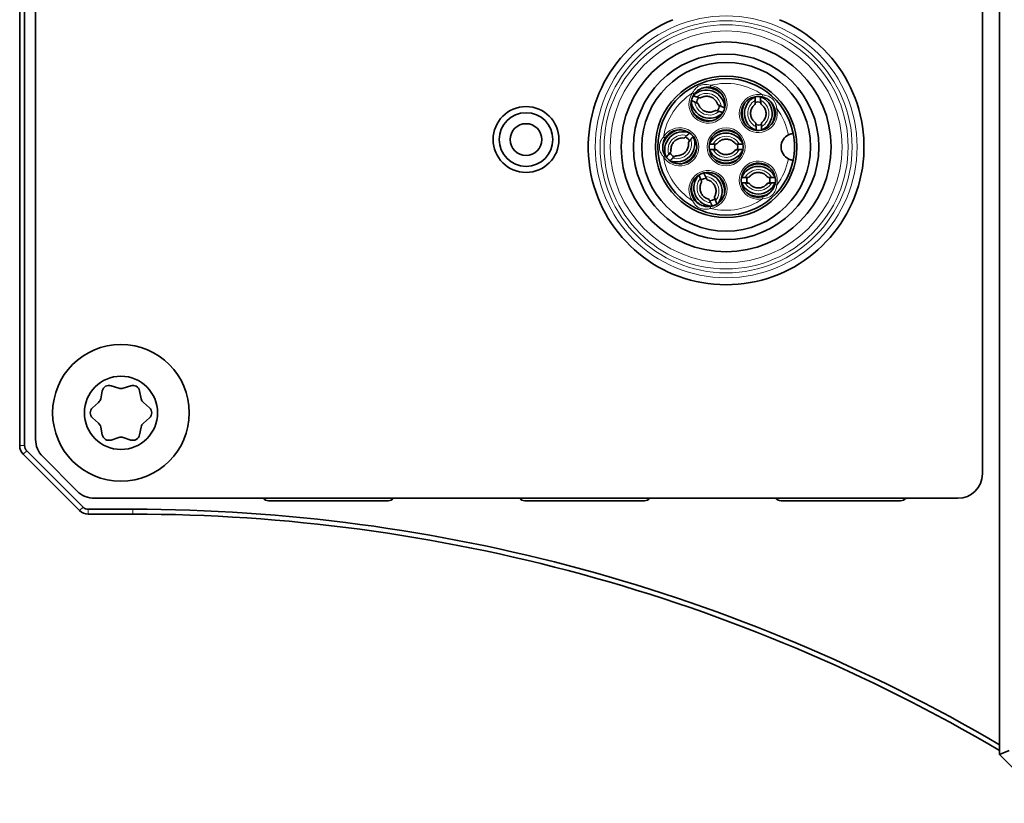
# Model space of a CAD drawing. Header units: millimetres. Extents: x 10 to 830, y 10 to 584.
# Tile 14 of 24: x 618 to 659, y 275 to 307. Entities that reach past the tile are written whole.
import ezdxf

# ---------------------------------------------------------------- set-up
doc = ezdxf.new("R2010")
doc.units = ezdxf.units.MM
doc.header["$LTSCALE"] = 2
doc.layers.add('Sichtbar (ISO)', color=7, linetype='Continuous', lineweight=35)
doc.layers.add('Sichtbar schmal (ISO)', color=7, linetype='Continuous', lineweight=18)

msp = doc.modelspace()

# ---------------------------------------------------------------- linework, layer by layer
at = {"layer": 'Sichtbar (ISO)'}
for p, q in [((658.58999773, 276.86999977), (658.58999773, 342.86999977)), ((618.43999773, 330.21289299), (618.43999773, 289.52710656)), ((618.63999773, 289.52710656), (618.63999773, 330.21289299)), ((619.08999773, 329.95578621), (619.08999773, 289.78421334)), ((657.88999773, 288.36999977), (657.88999773, 328.12837993)), ((621.76003751, 291.45106483), (621.82648491, 291.77387844)), ((622.18897226, 291.98316061), (622.50176075, 291.87929894)), ((622.67823472, 291.87929894), (622.99102321, 291.98316061)), ((623.35351055, 291.77387844), (623.41995795, 291.45106483)), ((621.42545943, 291.07928194), (621.67180052, 291.29823388)), ((623.50819494, 291.29823388), (623.75453603, 291.07928194)), ((621.67180052, 290.44176567), (621.42545943, 290.66071761)), ((623.75453603, 290.66071761), (623.50819494, 290.44176567)), ((621.82648491, 289.96612111), (621.76003751, 290.28893472)), ((623.41995795, 290.28893472), (623.35351055, 289.96612111)), ((622.50176075, 289.86070061), (622.18897226, 289.75683894)), ((622.99102321, 289.75683894), (622.67823472, 289.86070061)), ((621.03497248, 287.00786774), (618.7278657, 289.31497452)), ((618.58644434, 289.17355317), (620.89355112, 286.86644638)), ((620.79710451, 287.66289299), (619.38289095, 289.07710656)), ((621.50421129, 287.36999977), (656.88999773, 287.36999977)), ((623.07250171, 286.91999977), (621.24710451, 286.91999977)), ((633.53999773, 287.26999977), (628.63999773, 287.26999977)), ((644.03999773, 287.26999977), (639.13999773, 287.26999977)), ((654.53999773, 287.26999977), (649.63999773, 287.26999977)), ((621.24710451, 286.71999977), (623.07250171, 286.71999977)), ((658.98999773, 277.0356852), (658.58999773, 276.86999977)), ((660.58999773, 274.86999977), (658.58999773, 276.86999977))]:
    msp.add_line(p, q, dxfattribs=at)
for centre, radius in [((647.38999773, 301.76999977), 4.3), ((647.38999773, 301.76999977), 3.8), ((647.38999773, 301.76999977), 3.4585), ((647.38999773, 301.76999977), 2.9), ((639.18999773, 302.06999977), 1.35), ((639.18999773, 302.06999977), 1.1), ((639.18999773, 302.06999977), 0.65), ((647.38999773, 301.76999977), 0.7), ((622.58999773, 290.86999977), 2.8), ((622.58999773, 290.86999977), 1.5)]:
    msp.add_circle(centre, radius, dxfattribs=at)
for centre, radius, start, end in [((647.38999773, 301.76999977), 5.65, 112.74028705, 67.25971295), ((647.38999773, 301.76999977), 2.8, 11.272700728, 348.727299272), ((646.64760828, 303.51895923), 0.7, 143.964167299, 82.035844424), ((648.70984873, 303.13674577), 0.7, 76.964167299, 15.035844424), ((646.6613678, 303.55330285), 0.47524268, 163.464460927, 177.901020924), ((646.63485342, 303.48423054), 0.47524268, 140.098979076, 154.535539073), ((646.63384947, 303.48461592), 0.47524268, 343.464460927, 357.901020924), ((648.74683847, 303.13749919), 0.47524268, 96.464460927, 110.901020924), ((648.67289708, 303.1349171), 0.47524268, 73.098979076, 87.535539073), ((646.66036385, 303.55368823), 0.47524268, 320.098979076, 334.535539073), ((648.74680094, 303.13857391), 0.47524268, 253.098979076, 267.535539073), ((648.67285955, 303.13599182), 0.47524268, 276.464460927, 290.901020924), ((645.48999773, 301.76999977), 0.7, 210.964095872, 149.035904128), ((650.18999773, 301.76999977), 0.55, 116.670799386, 243.329200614), ((647.38999773, 301.76999977), 2.8, 348.727299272, 11.272700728), ((645.51623459, 301.74391553), 0.47524268, 50.464460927, 64.901020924), ((645.46301318, 301.79531085), 0.47524268, 27.098979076, 41.535539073), ((647.39053542, 301.73300654), 0.47524268, 161.098979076, 175.535539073), ((647.38946005, 301.73300654), 0.47524268, 4.464460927, 18.901020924), ((645.5169816, 301.74468909), 0.47524268, 207.098979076, 221.535539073), ((645.4637602, 301.79608441), 0.47524268, 230.464460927, 244.901020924), ((647.39053542, 301.80699301), 0.47524268, 184.464460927, 198.901020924), ((647.38946005, 301.80699301), 0.47524268, 341.098979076, 355.535539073), ((648.70984873, 300.40325377), 0.7, 344.964155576, 283.035832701), ((646.64760828, 300.02104032), 0.7, 277.964155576, 216.035832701), ((646.68187082, 300.03499978), 0.47524268, 117.464460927, 131.901020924), ((646.61376592, 300.00609097), 0.47524268, 94.098979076, 108.535539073), ((648.71038642, 300.36626054), 0.47524268, 161.098979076, 175.535539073), ((648.71038642, 300.44024701), 0.47524268, 184.464460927, 198.901020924), ((648.70931105, 300.36626054), 0.47524268, 4.464460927, 18.901020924), ((648.70931105, 300.44024701), 0.47524268, 341.098979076, 355.535539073), ((646.68145064, 300.03598967), 0.47524268, 274.098979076, 288.535539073), ((646.61334574, 300.00708085), 0.47524268, 297.464460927, 311.901020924), ((622.10073527, 291.71742722), 0.28, 71.631211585, 168.368788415), ((622.58999773, 292.14503233), 0.28, 251.631211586, 288.368788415), ((623.0792602, 291.71742722), 0.28, 11.631211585, 108.368788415), ((621.48578715, 291.50751605), 0.28, 311.631211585, 348.368788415), ((623.69420831, 291.50751605), 0.28, 191.631211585, 228.368788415), ((621.61147281, 290.86999977), 0.28, 131.631211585, 228.368788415), ((623.56852266, 290.86999977), 0.28, 311.631211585, 48.368788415), ((621.48578715, 290.2324835), 0.28, 11.631211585, 48.368788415), ((623.69420831, 290.2324835), 0.28, 131.631211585, 168.368788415), ((620.08999773, 289.78421334), 1, 180, 225), ((622.10073527, 290.02257233), 0.28, 191.631211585, 288.368788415), ((622.58999773, 289.59496722), 0.28, 71.631211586, 108.368788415), ((623.0792602, 290.02257233), 0.28, 251.631211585, 348.368788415), ((618.93999773, 289.52710656), 0.5, 180, 225), ((618.93999773, 289.52710656), 0.3, 180, 225), ((656.88999773, 288.36999977), 1, 270, 0), ((621.50421129, 288.36999977), 1, 225, 270), ((628.63999773, 287.56999977), 0.3, 221.810314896, 270), ((633.53999773, 287.56999977), 0.3, 270, 318.189685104), ((639.13999773, 287.56999977), 0.3, 221.810314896, 270), ((644.03999773, 287.56999977), 0.3, 270, 318.189685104), ((649.63999773, 287.56999977), 0.3, 221.810314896, 270), ((654.53999773, 287.56999977), 0.3, 270, 318.189685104), ((621.24710451, 287.21999977), 0.3, 225, 270), ((623.07250171, 216.71999977), 70.2, 59.605747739, 90), ((621.24710451, 287.21999977), 0.5, 225, 270), ((623.07250171, 216.71999977), 70, 59.5096789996, 90)]:
    msp.add_arc(centre, radius, start, end, dxfattribs=at)
for centre, major_axis, start_param, end_param in [((646.58168844, 303.34723141), (-0.7932683, 0.30450717), 4.1554313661, 5.2693496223), ((646.581644, 303.34711563), (-0.69996816, 0.2686926), 3.5357365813, 5.8890444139), ((646.71357327, 303.69080314), (-0.69996816, 0.2686926), 0.3941404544, 2.7474491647), ((648.89368251, 303.14316511), (-0.02965429, 0.84918775), 1.01383219, 2.1277574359), ((648.89380646, 303.14316944), (-0.0261665, 0.74931066), 0.3941404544, 2.7474491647), ((648.52589157, 303.13032157), (-0.0261665, 0.74931066), 3.5357365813, 5.8890444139), ((648.52601551, 303.1303259), (-0.02965429, 0.84918775), 4.1554313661, 5.2693496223), ((646.71352883, 303.69068735), (-0.7932683, 0.30450717), 1.01383219, 2.1277574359), ((645.62231675, 301.64222065), (-0.59025494, -0.61122689), 4.1554300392, 5.2693468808), ((645.62240596, 301.6421345), (-0.5208322, -0.53933753), 3.5357346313, 5.8890422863), ((647.38999773, 301.5859302), (0.74976739, 0), 0.394142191, 2.7474504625), ((647.38999773, 301.58605422), (0.84970537, 0), 1.0138354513, 2.1277572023), ((645.35758882, 301.89786544), (-0.5208322, -0.53933753), 0.3941424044, 2.7474512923), ((645.35767803, 301.89777929), (-0.59025494, -0.61122689), 1.0138335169, 2.1277601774), ((647.38999773, 301.95406935), (0.74976739, 0), 3.5357348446, 5.8890431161), ((647.38999773, 301.95394533), (0.84970537, 0), 4.1554281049, 5.2693498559), ((648.70984873, 300.21930822), (0.84970537, 0), 1.0138354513, 2.1277572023), ((646.81704521, 300.09296203), (0.29295746, -0.69016452), 3.5357348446, 5.8890431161), ((646.47817134, 299.9491186), (0.29295746, -0.69016452), 0.394142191, 2.7474504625), ((646.4782855, 299.94916706), (0.33200634, -0.78215791), 1.0138354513, 2.1277572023), ((648.70984873, 300.2191842), (0.74976739, 0), 0.394142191, 2.7474504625), ((646.81693105, 300.09291357), (0.33200634, -0.78215791), 4.1554281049, 5.2693498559), ((648.70984873, 300.58732335), (0.74976739, 0), 3.5357348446, 5.8890431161), ((648.70984873, 300.58719933), (0.84970537, 0), 4.1554281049, 5.2693498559)]:
    msp.add_ellipse(centre, major_axis=major_axis, ratio=0.9993797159, start_param=start_param, end_param=end_param, dxfattribs=at)
for points, weights in [([(646.18624507, 303.81515049), (646.11980869, 303.83663508), (646.03792407, 303.86288534)], [1.83508306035, 1.71716037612, 1.5857319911]), ([(646.10655816, 303.60755898), (646.04281028, 303.63604745), (645.96439325, 303.67133123)], [1.83508306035, 1.71716032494, 1.58573187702]), ([(648.5800001, 303.66940371), (648.5813156, 303.73921527), (648.58315452, 303.82518501)], [1.83508306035, 1.71716032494, 1.58573187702]), ([(648.80222526, 303.67716399), (648.79604316, 303.74671369), (648.78821178, 303.83234568)], [1.83508306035, 1.71716037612, 1.5857319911]), ([(647.25729274, 303.17503358), (647.17540839, 303.20128375), (647.1089722, 303.22276828)], [1.58573267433, 1.71716068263, 1.83508306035]), ([(647.33082343, 303.3665878), (647.25240675, 303.40187143), (647.18865911, 303.43035979)], [1.58573278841, 1.71716073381, 1.83508306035]), ([(645.89720973, 302.33936643), (645.83409098, 302.28096976), (645.78295901, 302.23342094)], [1.5857322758, 1.71716050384, 1.83508306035]), ([(648.6314862, 302.44114581), (648.62365485, 302.52677751), (648.61747277, 302.59632702)], [1.58573267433, 1.71716068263, 1.83508306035]), ([(648.83654352, 302.44830665), (648.83838243, 302.53427599), (648.83969792, 302.60408729)], [1.58573278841, 1.71716073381, 1.83508306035]), ([(646.04480558, 302.19683493), (645.98864725, 302.13171657), (645.94291185, 302.07895628)], [1.58573211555, 1.71716043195, 1.83508306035]), ([(646.69755636, 301.87259092), (646.78340935, 301.877429), (646.85313234, 301.88118008)], [1.58573233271, 1.71716052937, 1.83508306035]), ([(647.92686312, 301.88118008), (647.99658612, 301.877429), (648.08243911, 301.87259092)], [1.83508306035, 1.71716052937, 1.58573233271]), ([(645.03708294, 301.46104366), (644.99134761, 301.40828346), (644.9351894, 301.34316524)], [1.83508306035, 1.7171606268, 1.58573254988]), ([(646.69755636, 301.66740863), (646.78340935, 301.66257055), (646.85313234, 301.65881947)], [1.58573233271, 1.71716052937, 1.83508306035]), ([(647.92686312, 301.65881947), (647.99658612, 301.66257055), (648.08243911, 301.66740863)], [1.83508306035, 1.71716052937, 1.58573233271]), ([(645.19703577, 301.306579), (645.14590383, 301.2590302), (645.08278512, 301.20063356)], [1.83508306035, 1.71716055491, 1.58573238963]), ([(646.28261423, 300.61835041), (646.31170619, 300.53743192), (646.33549624, 300.47178591)], [1.58573233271, 1.71716052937, 1.83508306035]), ([(646.47148552, 300.69852152), (646.50948444, 300.62138381), (646.54018027, 300.55866912)], [1.58573233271, 1.71716052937, 1.83508306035]), ([(648.01740736, 300.50584492), (648.10326035, 300.510683), (648.17298334, 300.51443408)], [1.58573233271, 1.71716052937, 1.83508306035]), ([(648.01740736, 300.30066263), (648.10326035, 300.29582455), (648.17298334, 300.29207347)], [1.58573233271, 1.71716052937, 1.83508306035]), ([(649.24671412, 300.51443408), (649.31643712, 300.510683), (649.40229011, 300.50584492)], [1.83508306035, 1.71716052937, 1.58573233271]), ([(649.24671412, 300.29207347), (649.31643712, 300.29582455), (649.40229011, 300.30066263)], [1.83508306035, 1.71716052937, 1.58573233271]), ([(646.75503628, 299.48341151), (646.78573211, 299.42069682), (646.82373103, 299.34355912)], [1.83508306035, 1.71716052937, 1.58573233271]), ([(646.95972031, 299.57029473), (646.98351037, 299.50464871), (647.01260232, 299.42373022)], [1.83508306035, 1.71716052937, 1.58573233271])]:
    msp.add_rational_spline(points, weights, degree=2, dxfattribs=at)
for points, knots in [([(646.08155381, 303.930763), (646.1035696, 303.96102531), (646.12800695, 303.98949241), (646.19672523, 304.05771264), (646.24422032, 304.09415037), (646.36297811, 304.16317454), (646.43703713, 304.19101362), (646.5890625, 304.2207957), (646.66747579, 304.222997), (646.74459577, 304.21220769)], [0, 0, 0, 0, 0.012510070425, 0.012510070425, 0.032526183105, 0.032526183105, 0.058547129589, 0.058547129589, 0.084578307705, 0.084578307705, 0.084578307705, 0.084578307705]), ([(646.34009528, 303.7741512), (646.3831091, 303.80085369), (646.43046285, 303.82061937), (646.52890891, 303.84420151), (646.57997081, 303.8480663), (646.68065555, 303.83957376), (646.73026338, 303.82725935), (646.82310476, 303.78773015), (646.8663265, 303.76053482), (646.94212131, 303.69397031), (646.97466765, 303.65459837), (647.02020617, 303.57715004), (647.03592293, 303.54067162), (647.04689225, 303.50283727)], [1.0147249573, 1.0147249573, 1.0147249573, 1.0147249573, 1.3351857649, 1.3351857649, 1.6545713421, 1.6545713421, 1.9731349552, 1.9731349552, 2.2914413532, 2.2914413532, 2.6101488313, 2.6101488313, 2.859490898, 2.859490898, 2.859490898, 2.859490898]), ([(646.24826159, 303.53510577), (646.24623501, 303.54016864), (646.2173601, 303.5560944), (646.1563937, 303.58500359), (646.13273704, 303.59581149), (646.10655816, 303.60755898)], [-0.299016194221, -0.299016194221, -0.299016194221, -0.299016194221, -0.265545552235, -0.265545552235, -0.250796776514, -0.250796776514, -0.250796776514, -0.250796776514]), ([(646.3400319, 303.77417562), (646.33513814, 303.77176921), (646.30302349, 303.77925515), (646.2383726, 303.79856592), (646.21356038, 303.80636349), (646.18624507, 303.81515049)], [0.303233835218, 0.303233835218, 0.303233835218, 0.303233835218, 0.336704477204, 0.336704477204, 0.351453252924, 0.351453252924, 0.351453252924, 0.351453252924]), ([(646.95512199, 303.26376757), (646.91210817, 303.23706508), (646.86475442, 303.2172994), (646.76630836, 303.19371726), (646.71524646, 303.18985247), (646.61456172, 303.19834501), (646.56495389, 303.21065941), (646.47211251, 303.25018862), (646.42889077, 303.27738395), (646.35309596, 303.34394846), (646.32054962, 303.3833204), (646.2750111, 303.46076873), (646.25929434, 303.49724715), (646.24832502, 303.5350815)], [4.1563176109, 4.1563176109, 4.1563176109, 4.1563176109, 4.4767784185, 4.4767784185, 4.7961639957, 4.7961639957, 5.1147276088, 5.1147276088, 5.4330340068, 5.4330340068, 5.7517414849, 5.7517414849, 6.0010835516, 6.0010835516, 6.0010835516, 6.0010835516]), ([(647.18865911, 303.43035979), (647.16248023, 303.44210728), (647.13882356, 303.45291518), (647.07785716, 303.48182437), (647.04898226, 303.49775013), (647.04695568, 303.502813)], [0.250796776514, 0.250796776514, 0.250796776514, 0.250796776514, 0.265545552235, 0.265545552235, 0.299016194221, 0.299016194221, 0.299016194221, 0.299016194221]), ([(648.59509875, 302.75396658), (648.55371213, 302.78312752), (648.51701515, 302.8189938), (648.45684174, 302.90039961), (648.43333271, 302.94589224), (648.40180947, 303.04189134), (648.39376161, 303.09236721), (648.39387242, 303.19327344), (648.40201778, 303.24368532), (648.43367534, 303.33946364), (648.45720053, 303.38480654), (648.51069877, 303.45698644), (648.53813631, 303.48570705), (648.56867696, 303.51058742)], [3.7551210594, 3.7551210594, 3.7551210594, 3.7551210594, 4.075581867, 4.075581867, 4.3949674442, 4.3949674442, 4.7135310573, 4.7135310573, 5.0318374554, 5.0318374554, 5.3505449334, 5.3505449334, 5.5998870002, 5.5998870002, 5.5998870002, 5.5998870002]), ([(648.56867451, 303.5106553), (648.57254307, 303.51449899), (648.57592048, 303.54730117), (648.57871006, 303.61471676), (648.57941538, 303.64071582), (648.5800001, 303.66940371)], [-0.299016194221, -0.299016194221, -0.299016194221, -0.299016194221, -0.265545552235, -0.265545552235, -0.250796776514, -0.250796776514, -0.250796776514, -0.250796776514]), ([(648.82459699, 303.51959231), (648.82046974, 303.52315678), (648.81481238, 303.55564346), (648.80732693, 303.62270024), (648.80480972, 303.64858676), (648.80222526, 303.67716399)], [0.303233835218, 0.303233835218, 0.303233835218, 0.303233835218, 0.336704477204, 0.336704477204, 0.351453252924, 0.351453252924, 0.351453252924, 0.351453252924]), ([(648.82459928, 303.51952443), (648.86598589, 303.49036349), (648.90268288, 303.4544972), (648.96285628, 303.3730914), (648.98636532, 303.32759876), (649.01788856, 303.23159967), (649.02593641, 303.1811238), (649.02582561, 303.08021757), (649.01768025, 303.02980569), (648.98602269, 302.93402737), (648.9624975, 302.88868447), (648.90899925, 302.81650457), (648.88156171, 302.78778396), (648.85102106, 302.76290359)], [0.6135284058, 0.6135284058, 0.6135284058, 0.6135284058, 0.9339892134, 0.9339892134, 1.2533747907, 1.2533747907, 1.5719384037, 1.5719384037, 1.8902448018, 1.8902448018, 2.2089522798, 2.2089522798, 2.4582943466, 2.4582943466, 2.4582943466, 2.4582943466]), ([(648.867741, 303.81870621), (648.90419986, 303.810265), (648.93995124, 303.79889369), (649.02959929, 303.76229384), (649.0817039, 303.73280817), (649.19164209, 303.65046047), (649.24620366, 303.59316752), (649.33301882, 303.46486322), (649.36568197, 303.39354638), (649.38588334, 303.31834207)], [0, 0, 0, 0, 0.012510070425, 0.012510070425, 0.032526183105, 0.032526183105, 0.058547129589, 0.058547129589, 0.084578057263, 0.084578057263, 0.084578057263, 0.084578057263]), ([(647.1089722, 303.22276828), (647.08165689, 303.23155528), (647.05684467, 303.23935285), (646.99219378, 303.25866362), (646.96007913, 303.26614956), (646.95518537, 303.26374315)], [-0.351453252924, -0.351453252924, -0.351453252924, -0.351453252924, -0.336704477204, -0.336704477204, -0.303233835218, -0.303233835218, -0.303233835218, -0.303233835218]), ([(648.61747277, 302.59632702), (648.6148883, 302.62490425), (648.6123711, 302.65079077), (648.60488564, 302.71784755), (648.59922829, 302.75033423), (648.59510104, 302.7538987)], [-0.351453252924, -0.351453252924, -0.351453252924, -0.351453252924, -0.336704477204, -0.336704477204, -0.303233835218, -0.303233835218, -0.303233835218, -0.303233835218]), ([(648.83969792, 302.60408729), (648.84028264, 302.63277519), (648.84098796, 302.65877425), (648.84377754, 302.72618984), (648.84715496, 302.75899202), (648.85102351, 302.76283571)], [0.250796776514, 0.250796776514, 0.250796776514, 0.250796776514, 0.265545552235, 0.265545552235, 0.299016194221, 0.299016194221, 0.299016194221, 0.299016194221]), ([(645.78295901, 302.23342094), (645.76191648, 302.21391327), (645.74272437, 302.19636017), (645.69229185, 302.15153602), (645.66634978, 302.13117922), (645.66089754, 302.13129197)], [0.250796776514, 0.250796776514, 0.250796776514, 0.250796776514, 0.265545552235, 0.265545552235, 0.299016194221, 0.299016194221, 0.299016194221, 0.299016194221]), ([(650.13597988, 302.31734068), (650.13597988, 302.31734068), (650.13094051, 302.31690824), (650.1114097, 302.31444541), (650.09708306, 302.31240317), (650.06155325, 302.30509359), (650.04085909, 302.29992086), (649.99650515, 302.28535578), (649.97363197, 302.27628135), (649.94831912, 302.26406443), (649.94571498, 302.26278141), (649.94312273, 302.26147992)], [0, 0, 0, 0, 0.007767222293, 0.007767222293, 0.015554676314, 0.015554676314, 0.023210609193, 0.023210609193, 0.030675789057, 0.030675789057, 0.031535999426, 0.031535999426, 0.031535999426, 0.031535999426]), ([(644.88975482, 301.40984919), (644.87050047, 301.44193934), (644.85384467, 301.47555742), (644.81789817, 301.56546876), (644.80291546, 301.6234233), (644.78578053, 301.75971079), (644.7890918, 301.83876052), (644.82107753, 301.9903348), (644.84969042, 302.06337726), (644.88975482, 302.13015036)], [0, 0, 0, 0, 0.012510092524, 0.012510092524, 0.032526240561, 0.032526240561, 0.05854723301, 0.05854723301, 0.084578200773, 0.084578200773, 0.084578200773, 0.084578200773]), ([(645.13493705, 301.58664382), (645.12716411, 301.63667175), (645.12747229, 301.68798416), (645.14423076, 301.78781852), (645.16062468, 301.83633134), (645.20778277, 301.92569383), (645.23850156, 301.96654646), (645.3111644, 302.03656211), (645.35308591, 302.06572186), (645.44397426, 302.10948253), (645.49293319, 302.12405776), (645.58201806, 302.13571471), (645.62173766, 302.13592881), (645.66085042, 302.13124306)], [4.557640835, 4.557640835, 4.557640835, 4.557640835, 4.8781016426, 4.8781016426, 5.1974872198, 5.1974872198, 5.5160508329, 5.5160508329, 5.834357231, 5.834357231, 6.153064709, 6.153064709, 6.4024067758, 6.4024067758, 6.4024067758, 6.4024067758]), ([(645.84505774, 301.95335612), (645.85283067, 301.90332819), (645.8525225, 301.85201577), (645.83576402, 301.75218142), (645.8193701, 301.7036686), (645.77221202, 301.61430611), (645.74149323, 301.57345348), (645.66883039, 301.50343783), (645.62690887, 301.47427807), (645.53602053, 301.4305174), (645.4870616, 301.41594218), (645.39797672, 301.40428523), (645.35825713, 301.40407113), (645.31914437, 301.40875688)], [1.4160481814, 1.4160481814, 1.4160481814, 1.4160481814, 1.736508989, 1.736508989, 2.0558945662, 2.0558945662, 2.3744581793, 2.3744581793, 2.6927645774, 2.6927645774, 3.0114720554, 3.0114720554, 3.2608141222, 3.2608141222, 3.2608141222, 3.2608141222]), ([(645.94291185, 302.07895628), (645.92415043, 302.05724577), (645.90727782, 302.03745275), (645.86424105, 301.98548661), (645.84480201, 301.95884991), (645.84510498, 301.95340492)], [-0.351453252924, -0.351453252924, -0.351453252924, -0.351453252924, -0.336704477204, -0.336704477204, -0.303233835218, -0.303233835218, -0.303233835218, -0.303233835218]), ([(646.85313234, 301.88118008), (646.88178236, 301.88276564), (646.90774096, 301.88437788), (646.97501813, 301.88951853), (647.00768246, 301.89403867), (647.0113888, 301.89803901)], [-0.351453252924, -0.351453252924, -0.351453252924, -0.351453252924, -0.336704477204, -0.336704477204, -0.303233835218, -0.303233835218, -0.303233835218, -0.303233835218]), ([(647.01145672, 301.89803893), (647.04204426, 301.93838263), (647.0791694, 301.97380554), (647.16262564, 302.03110128), (647.20891101, 302.05300832), (647.30595177, 302.08116203), (647.35667776, 302.0874434), (647.45751865, 302.08381109), (647.50761555, 302.07391134), (647.6022307, 302.03893045), (647.64672496, 302.01383715), (647.71699383, 301.95785245), (647.74473939, 301.92942929), (647.76853875, 301.89803893)], [0.6484133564, 0.6484133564, 0.6484133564, 0.6484133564, 0.968874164, 0.968874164, 1.2882597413, 1.2882597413, 1.6068233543, 1.6068233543, 1.9251297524, 1.9251297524, 2.2438372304, 2.2438372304, 2.4931792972, 2.4931792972, 2.4931792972, 2.4931792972]), ([(647.76860667, 301.89803901), (647.77231301, 301.89403867), (647.80497734, 301.88951853), (647.8722545, 301.88437788), (647.89821311, 301.88276564), (647.92686312, 301.88118008)], [-0.299016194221, -0.299016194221, -0.299016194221, -0.299016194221, -0.265545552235, -0.265545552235, -0.250796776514, -0.250796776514, -0.250796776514, -0.250796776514]), ([(645.13488981, 301.58659502), (645.13519277, 301.58115003), (645.11575374, 301.55451333), (645.07271696, 301.50254719), (645.05584436, 301.48275417), (645.03708294, 301.46104366)], [0.303233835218, 0.303233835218, 0.303233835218, 0.303233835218, 0.336704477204, 0.336704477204, 0.351453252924, 0.351453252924, 0.351453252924, 0.351453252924]), ([(646.85313234, 301.65881947), (646.88178236, 301.65723391), (646.90774096, 301.65562167), (646.97501813, 301.65048102), (647.00768246, 301.64596088), (647.0113888, 301.64196054)], [0.250796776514, 0.250796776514, 0.250796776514, 0.250796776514, 0.265545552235, 0.265545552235, 0.299016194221, 0.299016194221, 0.299016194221, 0.299016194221]), ([(647.76853875, 301.64196062), (647.7379512, 301.60161692), (647.70082606, 301.566194), (647.61736982, 301.50889827), (647.57108445, 301.48699123), (647.47404369, 301.45883752), (647.42331771, 301.45255614), (647.32247681, 301.45618846), (647.27237991, 301.46608821), (647.17776477, 301.5010691), (647.1332705, 301.5261624), (647.06300163, 301.5821471), (647.03525608, 301.61057026), (647.01145672, 301.64196062)], [3.79000601, 3.79000601, 3.79000601, 3.79000601, 4.1104668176, 4.1104668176, 4.4298523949, 4.4298523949, 4.7484160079, 4.7484160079, 5.066722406, 5.066722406, 5.385429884, 5.385429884, 5.6347719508, 5.6347719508, 5.6347719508, 5.6347719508]), ([(647.76860667, 301.64196054), (647.77231301, 301.64596088), (647.80497734, 301.65048102), (647.8722545, 301.65562167), (647.89821311, 301.65723391), (647.92686312, 301.65881947)], [0.303233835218, 0.303233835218, 0.303233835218, 0.303233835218, 0.336704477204, 0.336704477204, 0.351453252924, 0.351453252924, 0.351453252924, 0.351453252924]), ([(645.31909724, 301.40870797), (645.313645, 301.40882072), (645.28770293, 301.38846392), (645.23727041, 301.34363977), (645.2180783, 301.32608667), (645.19703577, 301.306579)], [-0.299016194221, -0.299016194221, -0.299016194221, -0.299016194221, -0.265545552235, -0.265545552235, -0.250796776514, -0.250796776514, -0.250796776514, -0.250796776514]), ([(649.94312273, 301.27851963), (649.95065108, 301.27474327), (649.95827557, 301.27112527), (649.98873295, 301.25754113), (650.01134774, 301.24935), (650.053571, 301.23673934), (650.07259436, 301.23243336), (650.10352944, 301.22662352), (650.11549352, 301.22500749), (650.13178333, 301.22302788), (650.13597988, 301.22265887), (650.13597988, 301.22265887)], [0.099358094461, 0.099358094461, 0.099358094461, 0.099358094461, 0.101926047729, 0.101926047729, 0.109526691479, 0.109526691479, 0.117025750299, 0.117025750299, 0.124131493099, 0.124131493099, 0.131221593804, 0.131221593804, 0.131221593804, 0.131221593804]), ([(648.33130772, 300.53129293), (648.36189526, 300.57163663), (648.3990204, 300.60705954), (648.48247664, 300.66435528), (648.52876201, 300.68626232), (648.62580277, 300.71441603), (648.67652876, 300.7206974), (648.77736965, 300.71706509), (648.82746655, 300.70716534), (648.9220817, 300.67218445), (648.96657596, 300.64709115), (649.03684483, 300.59110645), (649.06459039, 300.56268329), (649.08838975, 300.53129293)], [0.6484133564, 0.6484133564, 0.6484133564, 0.6484133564, 0.968874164, 0.968874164, 1.2882597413, 1.2882597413, 1.6068233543, 1.6068233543, 1.9251297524, 1.9251297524, 2.2438372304, 2.2438372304, 2.4931792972, 2.4931792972, 2.4931792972, 2.4931792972]), ([(646.67765537, 299.62256259), (646.6285673, 299.63495504), (646.58145438, 299.65528807), (646.49610443, 299.70972272), (646.45785376, 299.74376887), (646.39402128, 299.82209482), (646.36841902, 299.86633401), (646.33236091, 299.9605778), (646.32189926, 300.01056038), (646.31713026, 300.1113222), (646.32284347, 300.16208413), (646.34692142, 300.24864192), (646.36224402, 300.28528766), (646.38183985, 300.31946028)], [3.3888034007, 3.3888034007, 3.3888034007, 3.3888034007, 3.7092642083, 3.7092642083, 4.0286497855, 4.0286497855, 4.3472133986, 4.3472133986, 4.6655197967, 4.6655197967, 4.9842272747, 4.9842272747, 5.2335693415, 5.2335693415, 5.2335693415, 5.2335693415]), ([(646.33549624, 300.47178591), (646.34523119, 300.4447939), (646.35388994, 300.42026893), (646.37544523, 300.35633136), (646.38404739, 300.32449753), (646.38181324, 300.31952276)], [0.250796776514, 0.250796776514, 0.250796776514, 0.250796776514, 0.265545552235, 0.265545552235, 0.299016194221, 0.299016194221, 0.299016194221, 0.299016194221]), ([(646.54018027, 300.55866912), (646.55283423, 300.53291617), (646.56446115, 300.5096511), (646.59548042, 300.44973076), (646.6124042, 300.42142924), (646.61753472, 300.41958059)], [-0.351453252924, -0.351453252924, -0.351453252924, -0.351453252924, -0.336704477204, -0.336704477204, -0.303233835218, -0.303233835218, -0.303233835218, -0.303233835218]), ([(646.61756118, 300.41951804), (646.66664926, 300.4071256), (646.71376217, 300.38679256), (646.79911212, 300.33235792), (646.8373628, 300.29831177), (646.90119527, 300.21998581), (646.92679753, 300.17574662), (646.96285564, 300.08150283), (646.97331729, 300.03152025), (646.9780863, 299.93075843), (646.97237308, 299.8799965), (646.94829513, 299.79343871), (646.93297253, 299.75679298), (646.9133767, 299.72262036)], [0.2472107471, 0.2472107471, 0.2472107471, 0.2472107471, 0.5676715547, 0.5676715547, 0.8870571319, 0.8870571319, 1.205620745, 1.205620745, 1.5239271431, 1.5239271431, 1.8426346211, 1.8426346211, 2.0919766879, 2.0919766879, 2.0919766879, 2.0919766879]), ([(648.17298334, 300.51443408), (648.20163336, 300.51601964), (648.22759196, 300.51763188), (648.29486913, 300.52277253), (648.32753346, 300.52729267), (648.3312398, 300.53129301)], [-0.351453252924, -0.351453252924, -0.351453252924, -0.351453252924, -0.336704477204, -0.336704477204, -0.303233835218, -0.303233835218, -0.303233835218, -0.303233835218]), ([(648.17298334, 300.29207347), (648.20163336, 300.29048791), (648.22759196, 300.28887567), (648.29486913, 300.28373502), (648.32753346, 300.27921488), (648.3312398, 300.27521454)], [0.250796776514, 0.250796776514, 0.250796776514, 0.250796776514, 0.265545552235, 0.265545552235, 0.299016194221, 0.299016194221, 0.299016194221, 0.299016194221]), ([(649.08838975, 300.27521462), (649.0578022, 300.23487092), (649.02067706, 300.199448), (648.93722082, 300.14215227), (648.89093545, 300.12024523), (648.79389469, 300.09209152), (648.74316871, 300.08581014), (648.64232781, 300.08944246), (648.59223091, 300.09934221), (648.49761577, 300.1343231), (648.4531215, 300.1594164), (648.38285263, 300.2154011), (648.35510708, 300.24382426), (648.33130772, 300.27521462)], [3.79000601, 3.79000601, 3.79000601, 3.79000601, 4.1104668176, 4.1104668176, 4.4298523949, 4.4298523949, 4.7484160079, 4.7484160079, 5.066722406, 5.066722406, 5.385429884, 5.385429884, 5.6347719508, 5.6347719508, 5.6347719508, 5.6347719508]), ([(649.38588334, 300.22165748), (649.37617486, 300.18551542), (649.36356278, 300.15018268), (649.32385652, 300.06186656), (649.29257039, 300.01082274), (649.20643604, 299.90382543), (649.14727381, 299.8512966), (649.01601785, 299.76901211), (648.94360451, 299.7388578), (648.867741, 299.72129334)], [0, 0, 0, 0, 0.012510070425, 0.012510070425, 0.032526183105, 0.032526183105, 0.058547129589, 0.058547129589, 0.084578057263, 0.084578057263, 0.084578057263, 0.084578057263]), ([(649.08845767, 300.53129301), (649.09216401, 300.52729267), (649.12482834, 300.52277253), (649.1921055, 300.51763188), (649.21806411, 300.51601964), (649.24671412, 300.51443408)], [-0.299016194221, -0.299016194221, -0.299016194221, -0.299016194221, -0.265545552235, -0.265545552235, -0.250796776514, -0.250796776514, -0.250796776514, -0.250796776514]), ([(649.08845767, 300.27521454), (649.09216401, 300.27921488), (649.12482834, 300.28373502), (649.1921055, 300.28887567), (649.21806411, 300.29048791), (649.24671412, 300.29207347)], [0.303233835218, 0.303233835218, 0.303233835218, 0.303233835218, 0.336704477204, 0.336704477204, 0.351453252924, 0.351453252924, 0.351453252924, 0.351453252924]), ([(646.74459577, 299.32779186), (646.70753343, 299.32260673), (646.6700803, 299.32041059), (646.57327104, 299.32245265), (646.51406708, 299.331306), (646.38191916, 299.36878501), (646.31044769, 299.40271997), (646.18341858, 299.49138953), (646.12736465, 299.54626619), (646.08155381, 299.60923655)], [0, 0, 0, 0, 0.012510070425, 0.012510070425, 0.032526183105, 0.032526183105, 0.058547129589, 0.058547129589, 0.084578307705, 0.084578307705, 0.084578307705, 0.084578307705]), ([(646.67768184, 299.62250004), (646.68281235, 299.62065139), (646.69973613, 299.59234988), (646.73075541, 299.53242953), (646.74238232, 299.50916446), (646.75503628, 299.48341151)], [0.303233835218, 0.303233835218, 0.303233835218, 0.303233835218, 0.336704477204, 0.336704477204, 0.351453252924, 0.351453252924, 0.351453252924, 0.351453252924]), ([(646.91340331, 299.72255787), (646.91116916, 299.71758311), (646.91977132, 299.68574927), (646.94132661, 299.6218117), (646.94998537, 299.59728673), (646.95972031, 299.57029473)], [-0.299016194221, -0.299016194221, -0.299016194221, -0.299016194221, -0.265545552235, -0.265545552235, -0.250796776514, -0.250796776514, -0.250796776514, -0.250796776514])]:
    msp.add_open_spline(points, degree=3, knots=knots, dxfattribs=at)
at = {"layer": 'Sichtbar schmal (ISO)'}
for p, q in [((646.74459577, 304.21220769), (646.75568005, 304.29143609)), ((646.01686187, 303.97782629), (646.08155381, 303.930763)), ((648.88578583, 303.89664454), (648.867741, 303.81870621)), ((649.38588334, 303.31834207), (649.46314443, 303.33909593)), ((644.88975482, 302.13015036), (644.82115563, 302.17131043)), ((644.82115563, 301.36868912), (644.88975482, 301.40984919)), ((649.46314443, 300.20090362), (649.38588334, 300.22165748)), ((646.08155381, 299.60923655), (646.01686187, 299.56217326)), ((648.867741, 299.72129334), (648.88578583, 299.64335501)), ((646.75568005, 299.24856346), (646.74459577, 299.32779186)), ((618.43999773, 289.52710656), (618.63999773, 289.52710656)), ((618.58644434, 289.17355317), (618.7278657, 289.31497452)), ((620.89355112, 286.86644638), (621.03497248, 287.00786774)), ((621.24710451, 286.71999977), (621.24710451, 286.91999977)), ((623.07250171, 286.71999977), (623.07250171, 286.91999977))]:
    msp.add_line(p, q, dxfattribs=at)
for radius in [5.36416379, 5.16423233, 5, 4.75008567, 0.78]:
    msp.add_circle((647.38999773, 301.76999977), radius, dxfattribs=at)
for centre, radius, start, end in [((646.64760828, 303.51895923), 0.78, 143.964167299, 82.035844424), ((647.38999773, 301.76999977), 2.6, 54.879137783, 104.12087394), ((647.38999773, 301.76999977), 2.6, 121.879137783, 171.12088515), ((648.70984873, 303.13674577), 0.78, 76.964167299, 15.035844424), ((647.38999773, 301.76999977), 2.6, 10.896229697, 37.12087394), ((645.48999773, 301.76999977), 0.78, 210.964095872, 149.035904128), ((647.38999773, 301.76999977), 2.6, 188.87911485, 238.120862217), ((648.70984873, 300.40325377), 0.78, 344.964155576, 283.035832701), ((647.38999773, 301.76999977), 2.6, 322.87912606, 349.103770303), ((646.64760828, 300.02104032), 0.78, 277.964155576, 216.035832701), ((647.38999773, 301.76999977), 2.6, 255.87912606, 305.120862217)]:
    msp.add_arc(centre, radius, start, end, dxfattribs=at)
for centre, major_axis, start_param, end_param in [((646.58472805, 303.35514985), (-0.5682517, 0.21813139), 3.6322657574, 5.7925122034), ((646.71048922, 303.68276892), (-0.5682517, 0.21813139), 0.4906731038, 2.6509195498), ((648.88520588, 303.1428691), (-0.02124262, 0.60830917), 0.4906731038, 2.6509195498), ((648.53449214, 303.13062191), (-0.02124262, 0.60830917), 3.6322657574, 5.7925122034), ((645.61621546, 301.6481126), (-0.42282463, -0.43784772), 3.6322657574, 5.7925122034), ((645.36377933, 301.89188734), (-0.42282463, -0.43784772), 0.4906731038, 2.6509195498), ((647.38999773, 301.59453601), (0.60867996, 0), 0.4906731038, 2.6509195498), ((647.38999773, 301.94546354), (0.60867996, 0), 3.6322657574, 5.7925122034), ((648.70984873, 300.22779001), (0.60867996, 0), 0.4906731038, 2.6509195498), ((646.80912352, 300.08959947), (0.23783021, -0.56029286), 3.6322657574, 5.7925122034), ((646.48609303, 299.95248116), (0.23783021, -0.56029286), 0.4906731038, 2.6509195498), ((648.70984873, 300.57871754), (0.60867996, 0), 3.6322657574, 5.7925122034)]:
    msp.add_ellipse(centre, major_axis=major_axis, ratio=0.9993797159, start_param=start_param, end_param=end_param, dxfattribs=at)
for points, knots in [([(646.75568005, 304.29143609), (646.66444019, 304.32455073), (646.57139548, 304.33627518), (646.39360005, 304.31806505), (646.30836586, 304.28780839), (646.17726409, 304.20149087), (646.12686503, 304.15328095), (646.05877644, 304.0599888), (646.03587355, 304.02042292), (646.01686187, 303.97782629)], [-0.084578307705, -0.084578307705, -0.084578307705, -0.084578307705, -0.058547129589, -0.058547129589, -0.032526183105, -0.032526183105, -0.012510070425, -0.012510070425, 0, 0, 0, 0]), ([(649.46314443, 303.33909593), (649.45797641, 303.43602066), (649.43241494, 303.52624633), (649.34618312, 303.68279406), (649.28503, 303.74942913), (649.15435058, 303.83638303), (649.09027371, 303.86394199), (648.97779269, 303.89016569), (648.93242469, 303.89578803), (648.88578583, 303.89664454)], [-0.084578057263, -0.084578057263, -0.084578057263, -0.084578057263, -0.058547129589, -0.058547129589, -0.032526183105, -0.032526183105, -0.012510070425, -0.012510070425, 0, 0, 0, 0]), ([(644.82115563, 302.17131043), (644.75502384, 302.10026312), (644.70787483, 302.01919331), (644.65516841, 301.84841941), (644.64971597, 301.7581382), (644.67794648, 301.60373093), (644.70263051, 301.5385038), (644.76190176, 301.43937569), (644.78937368, 301.40283339), (644.82115563, 301.36868912)], [-0.084578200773, -0.084578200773, -0.084578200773, -0.084578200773, -0.05854723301, -0.05854723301, -0.032526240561, -0.032526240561, -0.012510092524, -0.012510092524, 0, 0, 0, 0]), ([(648.88578583, 299.64335501), (648.98283187, 299.64513723), (649.07389466, 299.66753429), (649.23335649, 299.7482501), (649.3020852, 299.80704043), (649.39354681, 299.93460558), (649.42332523, 299.99768162), (649.45345851, 300.10917891), (649.46066076, 300.15432306), (649.46314443, 300.20090362)], [-0.084578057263, -0.084578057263, -0.084578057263, -0.084578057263, -0.058547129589, -0.058547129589, -0.032526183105, -0.032526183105, -0.012510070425, -0.012510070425, 0, 0, 0, 0]), ([(646.01686187, 299.56217326), (646.05642171, 299.47353743), (646.11262212, 299.39846216), (646.24922845, 299.28321662), (646.3302019, 299.24292231), (646.48336447, 299.20857674), (646.5530539, 299.2058121), (646.66746097, 299.22163942), (646.71183197, 299.23264922), (646.75568005, 299.24856346)], [-0.084578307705, -0.084578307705, -0.084578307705, -0.084578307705, -0.058547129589, -0.058547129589, -0.032526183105, -0.032526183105, -0.012510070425, -0.012510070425, 0, 0, 0, 0])]:
    msp.add_open_spline(points, degree=3, knots=knots, dxfattribs=at)

doc.saveas('drawing.dxf')
